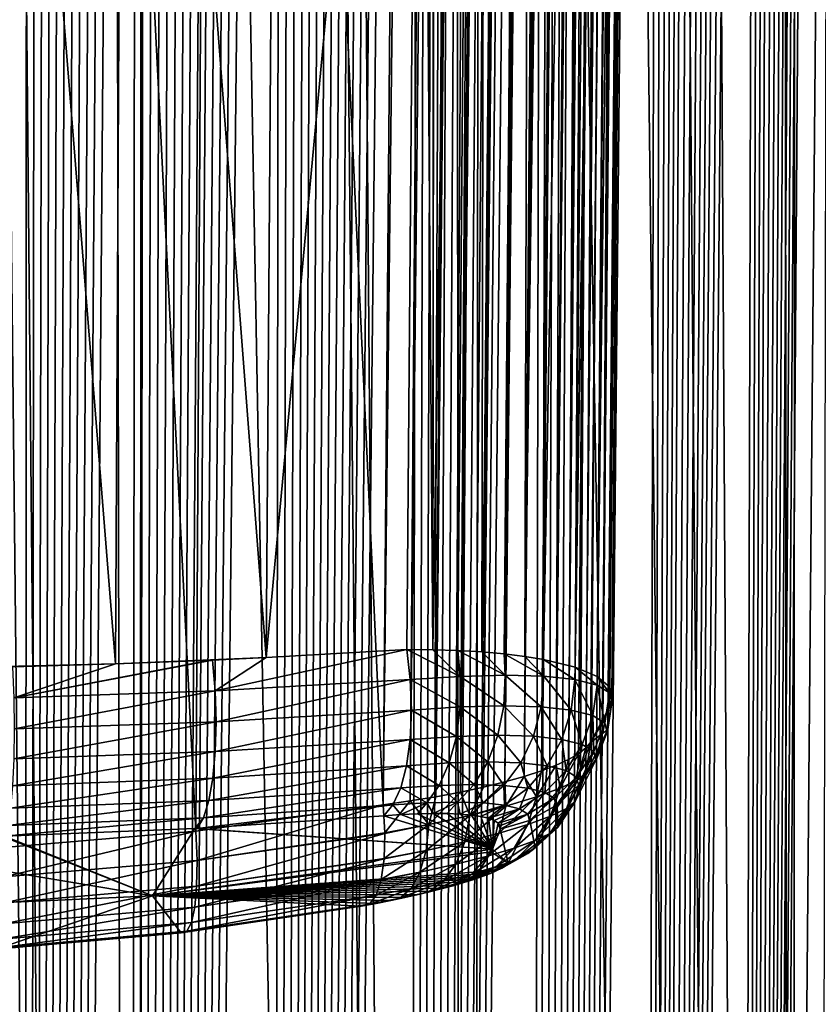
# Model space of a CAD drawing. Header units: metres. Extents: x -24 to 24, y -238 to 25.
# Tile 34 of 256: x 2 to 11, y -111 to -100. Entities that reach past the tile are written whole.
import ezdxf

# ---------------------------------------------------------------- set-up
doc = ezdxf.new("R2010")
doc.units = ezdxf.units.M
doc.layers.add('solid_10441023_001', color=7, linetype='CONTINUOUS')

msp = doc.modelspace()

# ---------------------------------------------------------------- linework, layer by layer
at = {"layer": 'solid_10441023_001'}
for points in [[(9.013594, -27.201778, 74.926888), (8.367905, -107.818726, 96.756317), (8.260261, -107.881592, 96.466965)], [(8.910594, -27.267616, 74.714012), (9.013594, -27.201778, 74.926888), (8.260261, -107.881592, 96.466965)], [(9.097126, -27.169893, 75.148895), (9.163992, -27.172026, 75.385353), (8.367905, -107.818726, 96.756317)], [(9.013594, -27.201778, 74.926888), (9.097126, -27.169893, 75.148895), (8.367905, -107.818726, 96.756317)], [(9.163992, -27.172026, 75.385353), (8.446805, -107.756439, 97.054848), (8.367905, -107.818726, 96.756317)], [(9.163992, -27.172026, 75.385353), (9.214281, -27.210194, 75.637863), (8.446805, -107.756439, 97.054848)], [(9.214281, -27.210194, 75.637863), (8.496257, -107.69529, 97.359406), (8.446805, -107.756439, 97.054848)], [(8.86623, -68.114952, 86.80014), (8.496257, -107.69529, 97.359406), (9.214281, -27.210194, 75.637863)], [(8.910594, -27.267616, 74.714012), (8.260261, -107.881592, 96.466965), (8.124914, -107.944366, 96.189636)], [(8.781662, -27.372143, 74.504166), (8.910594, -27.267616, 74.714012), (8.124914, -107.944366, 96.189636)], [(9.371082, -27.252939, 77.31472), (8.729917, -107.221786, 100.188004), (8.633376, -107.47422, 98.776077)], [(9.247271, -27.287048, 75.905823), (9.371082, -27.252939, 77.31472), (8.633376, -107.47422, 98.776077)], [(8.86623, -68.114952, 86.80014), (9.247271, -27.287048, 75.905823), (8.633376, -107.47422, 98.776077)], [(9.078349, -68.903969, 89.904976), (8.729917, -107.221786, 100.188004), (9.371082, -27.252939, 77.31472)], [(8.781662, -27.372143, 74.504166), (8.124914, -107.944366, 96.189636), (7.963133, -108.006462, 95.926903)], [(8.61764, -27.523636, 74.294594), (8.781662, -27.372143, 74.504166), (7.963133, -108.006462, 95.926903)], [(8.61764, -27.523636, 74.294594), (7.963133, -108.006462, 95.926903), (7.776366, -108.067284, 95.681068)], [(8.519075, -27.620014, 74.190338), (8.61764, -27.523636, 74.294594), (7.776366, -108.067284, 95.681068)], [(8.407121, -27.732431, 74.087074), (8.519075, -27.620014, 74.190338), (7.776366, -108.067284, 95.681068)], [(8.407121, -27.732431, 74.087074), (7.776366, -108.067284, 95.681068), (7.566303, -108.126259, 95.454346)], [(8.279483, -27.862223, 73.985329), (8.407121, -27.732431, 74.087074), (7.566303, -108.126259, 95.454346)], [(8.134251, -28.010302, 73.886566), (8.279483, -27.862223, 73.985329), (7.566303, -108.126259, 95.454346)], [(8.134251, -28.010302, 73.886566), (7.566303, -108.126259, 95.454346), (7.334824, -108.182854, 95.248772)], [(7.970631, -28.176516, 73.793404), (8.134251, -28.010302, 73.886566), (7.334824, -108.182854, 95.248772)], [(7.970631, -28.176516, 73.793404), (7.334824, -108.182854, 95.248772), (7.084023, -108.236504, 95.066208)], [(7.787934, -28.359316, 73.708176), (7.970631, -28.176516, 73.793404), (7.084023, -108.236504, 95.066208)], [(7.587137, -28.555248, 73.633743), (7.787934, -28.359316, 73.708176), (7.084023, -108.236504, 95.066208)], [(7.587137, -28.555248, 73.633743), (7.084023, -108.236504, 95.066208), (6.816273, -108.286697, 94.908371)], [(7.371425, -28.758953, 73.573051), (7.587137, -28.555248, 73.633743), (6.816273, -108.286697, 94.908371)], [(7.371425, -28.758953, 73.573051), (6.816273, -108.286697, 94.908371), (6.534257, -108.332924, 94.776787)], [(7.144377, -28.964403, 73.527824), (7.371425, -28.758953, 73.573051), (6.534257, -108.332924, 94.776787)], [(7.144377, -28.964403, 73.527824), (6.240922, -108.374619, 94.672623), (6.570862, -69.306107, 84.229614)], [(7.144377, -28.964403, 73.527824), (6.534257, -108.332924, 94.776787), (6.240922, -108.374619, 94.672623)], [(11.324952, -129.63208, 45.73917), (11.947172, -31.458477, 19.306288), (10.733887, -31.844719, 19.651564)], [(10.686477, -230.313721, 72.84008), (10.584356, -31.894529, 19.692856), (9.52827, -32.25478, 19.975271)], [(10.686477, -230.313721, 72.84008), (10.733887, -31.844719, 19.651564), (10.584356, -31.894529, 19.692856)], [(10.686477, -230.313721, 72.84008), (11.317521, -130.804245, 46.054729), (10.733887, -31.844719, 19.651564)], [(11.317521, -130.804245, 46.054729), (11.324952, -129.63208, 45.73917), (10.733887, -31.844719, 19.651564)], [(10.686477, -230.313721, 72.84008), (9.52827, -32.25478, 19.975271), (9.011374, -32.435009, 20.107246)], [(10.686477, -230.313721, 72.84008), (9.011374, -32.435009, 20.107246), (8.321003, -32.677338, 20.276505)], [(10.686477, -230.313721, 72.84008), (8.321003, -32.677338, 20.276505), (7.337283, -33.018314, 20.501909)], [(7.146491, -230.173935, 73.353615), (7.337283, -33.018314, 20.501909), (7.003078, -33.131355, 20.573845)], [(7.146491, -230.173935, 73.353615), (10.686477, -230.313721, 72.84008), (7.337283, -33.018314, 20.501909)], [(7.146491, -230.173935, 73.353615), (7.003078, -33.131355, 20.573845), (5.504597, -33.61039, 20.864798)], [(7.146491, -230.173935, 73.353615), (5.504597, -33.61039, 20.864798), (5.205241, -33.699604, 20.916473)], [(7.146491, -230.173935, 73.353615), (5.205241, -33.699604, 20.916473), (3.617766, -34.117691, 21.149675)], [(3.576013, -230.089767, 73.662834), (3.617766, -34.117691, 21.149675), (3.241028, -34.200409, 21.194168)], [(3.576013, -230.089767, 73.662834), (7.146491, -230.173935, 73.353615), (3.617766, -34.117691, 21.149675)], [(3.576013, -230.089767, 73.662834), (3.241028, -34.200409, 21.194168), (1.754578, -34.453342, 21.326065)], [(3.576013, -230.089767, 73.662834), (1.467946, -34.487286, 21.343132), (0, -34.570553, 21.384037)], [(3.576013, -230.089767, 73.662834), (1.754578, -34.453342, 21.326065), (1.467946, -34.487286, 21.343132)], [(-0.000026, -230.061752, 73.765747), (3.576013, -230.089767, 73.662834), (0, -34.570553, 21.384037)], [(9.926846, -215.934723, 46.893734), (11.126956, -47.156811, -1.333789), (11.083671, -84.151443, 9.277337)], [(9.926846, -215.934723, 46.893734), (11.073067, -47.230148, -1.32274), (11.126956, -47.156811, -1.333789)], [(9.926846, -215.934723, 46.893734), (11.016035, -47.306808, -1.311267), (11.073067, -47.230148, -1.32274)], [(9.926846, -215.934723, 46.893734), (10.95597, -47.386826, -1.29933), (11.016035, -47.306808, -1.311267)], [(9.926846, -215.934723, 46.893734), (10.89238, -47.469997, -1.287069), (10.95597, -47.386826, -1.29933)], [(9.926846, -215.934723, 46.893734), (10.825187, -47.556168, -1.27453), (10.89238, -47.469997, -1.287069)], [(9.926846, -215.934723, 46.893734), (10.753739, -47.645943, -1.261643), (10.825187, -47.556168, -1.27453)], [(9.926846, -215.934723, 46.893734), (10.677952, -47.739384, -1.248391), (10.753739, -47.645943, -1.261643)], [(9.926846, -215.934723, 46.893734), (10.597046, -47.837379, -1.234639), (10.677952, -47.739384, -1.248391)], [(9.926846, -215.934723, 46.893734), (10.528605, -47.919067, -1.223267), (10.597046, -47.837379, -1.234639)], [(9.926846, -215.934723, 46.893734), (10.456212, -48.004036, -1.211563), (10.528605, -47.919067, -1.223267)], [(9.926846, -215.934723, 46.893734), (10.379983, -48.092232, -1.199508), (10.456212, -48.004036, -1.211563)], [(8.891343, -214.776672, 46.390751), (10.299335, -48.183903, -1.187117), (10.379983, -48.092232, -1.199508)], [(8.891343, -214.776672, 46.390751), (10.379983, -48.092232, -1.199508), (9.926846, -215.934723, 46.893734)], [(8.891343, -214.776672, 46.390751), (10.214179, -48.27911, -1.174369), (10.299335, -48.183903, -1.187117)], [(8.891343, -214.776672, 46.390751), (10.139577, -48.361195, -1.163478), (10.214179, -48.27911, -1.174369)], [(8.891343, -214.776672, 46.390751), (10.061251, -48.445927, -1.152359), (10.139577, -48.361195, -1.163478)], [(8.891343, -214.776672, 46.390751), (9.979404, -48.533234, -1.140982), (10.061251, -48.445927, -1.152359)], [(8.891343, -214.776672, 46.390751), (9.89361, -48.623238, -1.129368), (9.979404, -48.533234, -1.140982)], [(8.891343, -214.776672, 46.390751), (9.803617, -48.716007, -1.117523), (9.89361, -48.623238, -1.129368)], [(8.891343, -214.776672, 46.390751), (9.709588, -48.811481, -1.105416), (9.803617, -48.716007, -1.117523)], [(8.891343, -214.776672, 46.390751), (9.635992, -48.88501, -1.096179), (9.709588, -48.811481, -1.105416)], [(8.891343, -214.776672, 46.390751), (9.559548, -48.960262, -1.08681), (9.635992, -48.88501, -1.096179)], [(8.891343, -214.776672, 46.390751), (9.480562, -49.037128, -1.077281), (9.559548, -48.960262, -1.08681)], [(8.891343, -214.776672, 46.390751), (9.3987, -49.115715, -1.067602), (9.480562, -49.037128, -1.077281)], [(8.891343, -214.776672, 46.390751), (9.313542, -49.196159, -1.057787), (9.3987, -49.115715, -1.067602)], [(7.700244, -213.761398, 45.926926), (9.225049, -49.278473, -1.047826), (9.313542, -49.196159, -1.057787)], [(7.700244, -213.761398, 45.926926), (9.313542, -49.196159, -1.057787), (8.891343, -214.776672, 46.390751)], [(7.700244, -213.761398, 45.926926), (9.133447, -49.362576, -1.037691), (9.225049, -49.278473, -1.047826)], [(7.700244, -213.761398, 45.926926), (9.038323, -49.448589, -1.027396), (9.133447, -49.362576, -1.037691)], [(7.700244, -213.761398, 45.926926), (8.950472, -49.526749, -1.018119), (9.038323, -49.448589, -1.027396)], [(7.700244, -213.761398, 45.926926), (8.859668, -49.606491, -1.008693), (8.950472, -49.526749, -1.018119)], [(7.700244, -213.761398, 45.926926), (8.76599, -49.687778, -0.999103), (8.859668, -49.606491, -1.008693)], [(7.700244, -213.761398, 45.926926), (8.669106, -49.770649, -0.989372), (8.76599, -49.687778, -0.999103)], [(7.700244, -213.761398, 45.926926), (8.568683, -49.855152, -0.97952), (8.669106, -49.770649, -0.989372)], [(7.700244, -213.761398, 45.926926), (8.464759, -49.941315, -0.969513), (8.568683, -49.855152, -0.97952)], [(7.700244, -213.761398, 45.926926), (8.357586, -50.029114, -0.959307), (8.464759, -49.941315, -0.969513)], [(7.700244, -213.761398, 45.926926), (8.246761, -50.118496, -0.948954), (8.357586, -50.029114, -0.959307)], [(7.700244, -213.761398, 45.926926), (8.131874, -50.2094, -0.938505), (8.246761, -50.118496, -0.948954)], [(7.700244, -213.761398, 45.926926), (8.034645, -50.284943, -0.929888), (8.131874, -50.2094, -0.938505)], [(6.37775, -212.906143, 45.519535), (7.934689, -50.361691, -0.921125), (8.034645, -50.284943, -0.929888)], [(6.37775, -212.906143, 45.519535), (8.034645, -50.284943, -0.929888), (7.700244, -213.761398, 45.926926)], [(6.37775, -212.906143, 45.519535), (7.83203, -50.439472, -0.91225), (7.934689, -50.361691, -0.921125)], [(6.37775, -212.906143, 45.519535), (7.726663, -50.518078, -0.903307), (7.83203, -50.439472, -0.91225)], [(6.37775, -212.906143, 45.519535), (7.618584, -50.597305, -0.894344), (7.726663, -50.518078, -0.903307)], [(6.37775, -212.906143, 45.519535), (7.507658, -50.677116, -0.885371), (7.618584, -50.597305, -0.894344)], [(6.37775, -212.906143, 45.519535), (7.39335, -50.758179, -0.876248), (7.507658, -50.677116, -0.885371)], [(6.37775, -212.906143, 45.519535), (7.276188, -50.840023, -0.867026), (7.39335, -50.758179, -0.876248)], [(6.37775, -212.906143, 45.519535), (7.15686, -50.921989, -0.857797), (7.276188, -50.840023, -0.867026)], [(6.37775, -212.906143, 45.519535), (7.036052, -51.00341, -0.848657), (7.15686, -50.921989, -0.857797)], [(6.37775, -212.906143, 45.519535), (6.914252, -51.083794, -0.839684), (7.036052, -51.00341, -0.848657)], [(6.37775, -212.906143, 45.519535), (6.800693, -51.157352, -0.831492), (6.914252, -51.083794, -0.839684)], [(6.37775, -212.906143, 45.519535), (6.685554, -51.230686, -0.823325), (6.800693, -51.157352, -0.831492)], [(4.950634, -212.223618, 45.183437), (6.569489, -51.303371, -0.815223), (6.685554, -51.230686, -0.823325)], [(4.950634, -212.223618, 45.183437), (6.685554, -51.230686, -0.823325), (6.37775, -212.906143, 45.519535)], [(4.950634, -212.223618, 45.183437), (6.453156, -51.374985, -0.807231), (6.569489, -51.303371, -0.815223)], [(4.950634, -212.223618, 45.183437), (6.337209, -51.445107, -0.7994), (6.453156, -51.374985, -0.807231)], [(4.950634, -212.223618, 45.183437), (6.221611, -51.513657, -0.791761), (6.337209, -51.445107, -0.7994)], [(4.950634, -212.223618, 45.183437), (6.105644, -51.581017, -0.784277), (6.221611, -51.513657, -0.791761)], [(4.950634, -212.223618, 45.183437), (5.989595, -51.647186, -0.776918), (6.105644, -51.581017, -0.784277)], [(4.950634, -212.223618, 45.183437), (5.873774, -51.712158, -0.769655), (5.989595, -51.647186, -0.776918)], [(4.950634, -212.223618, 45.183437), (5.758486, -51.775925, -0.762464), (5.873774, -51.712158, -0.769655)], [(4.950634, -212.223618, 45.183437), (5.644015, -51.83849, -0.75532), (5.758486, -51.775925, -0.762464)], [(4.950634, -212.223618, 45.183437), (5.530137, -51.899876, -0.748241), (5.644015, -51.83849, -0.75532)], [(4.950634, -212.223618, 45.183437), (5.406451, -51.965496, -0.740611), (5.530137, -51.899876, -0.748241)], [(4.950634, -212.223618, 45.183437), (5.283368, -52.029671, -0.733088), (5.406451, -51.965496, -0.740611)], [(4.950634, -212.223618, 45.183437), (5.16092, -52.092365, -0.725683), (5.283368, -52.029671, -0.733088)], [(3.445711, -211.721756, 44.930069), (5.039142, -52.153542, -0.718408), (5.16092, -52.092365, -0.725683)], [(4.950634, -212.223618, 45.183437), (3.445711, -211.721756, 44.930069), (5.16092, -52.092365, -0.725683)], [(3.445711, -211.721756, 44.930069), (4.918003, -52.213234, -0.71126), (5.039142, -52.153542, -0.718408)], [(3.445711, -211.721756, 44.930069), (4.797489, -52.271461, -0.70424), (4.918003, -52.213234, -0.71126)], [(3.445711, -211.721756, 44.930069), (4.677632, -52.32819, -0.697357), (4.797489, -52.271461, -0.70424)], [(3.445711, -211.721756, 44.930069), (4.558467, -52.383396, -0.69062), (4.677632, -52.32819, -0.697357)], [(3.445711, -211.721756, 44.930069), (4.440025, -52.43705, -0.68404), (4.558467, -52.383396, -0.69062)], [(3.445711, -211.721756, 44.930069), (4.322296, -52.489151, -0.677621), (4.440025, -52.43705, -0.68404)], [(3.445711, -211.721756, 44.930069), (4.205256, -52.539719, -0.671364), (4.322296, -52.489151, -0.677621)], [(3.445711, -211.721756, 44.930069), (4.07733, -52.593578, -0.664671), (4.205256, -52.539719, -0.671364)], [(3.445711, -211.721756, 44.930069), (3.950291, -52.645584, -0.65818), (4.07733, -52.593578, -0.664671)], [(3.445711, -211.721756, 44.930069), (3.824166, -52.695736, -0.651896), (3.950291, -52.645584, -0.65818)], [(3.445711, -211.721756, 44.930069), (3.698916, -52.743996, -0.645837), (3.824166, -52.695736, -0.651896)], [(2.303156, -211.340729, 44.763996), (3.451097, -52.834957, -0.634381), (3.574544, -52.790382, -0.640003)], [(2.303156, -211.340729, 44.763996), (3.574544, -52.790382, -0.640003), (3.445711, -211.721756, 44.930069)], [(3.445711, -211.721756, 44.930069), (3.574544, -52.790382, -0.640003), (3.698916, -52.743996, -0.645837)], [(2.303156, -211.340729, 44.763996), (3.328618, -52.877777, -0.628957), (3.451097, -52.834957, -0.634381)], [(2.303156, -211.340729, 44.763996), (3.20713, -52.91885, -0.623732), (3.328618, -52.877777, -0.628957)], [(2.303156, -211.340729, 44.763996), (3.086552, -52.958004, -0.618767), (3.20713, -52.91885, -0.623732)], [(2.303156, -211.340729, 44.763996), (2.966939, -52.995396, -0.614021), (3.086552, -52.958004, -0.618767)], [(2.303156, -211.340729, 44.763996), (2.848371, -53.031239, -0.609433), (2.966939, -52.995396, -0.614021)], [(2.303156, -211.340729, 44.763996), (2.730927, -53.065739, -0.604946), (2.848371, -53.031239, -0.609433)], [(2.303156, -211.340729, 44.763996), (2.614614, -53.098965, -0.600549), (2.730927, -53.065739, -0.604946)], [(2.303156, -211.340729, 44.763996), (2.499367, -53.130756, -0.596295), (2.614614, -53.098965, -0.600549)], [(2.303156, -211.340729, 44.763996), (2.385226, -53.161137, -0.592184), (2.499367, -53.130756, -0.596295)], [(1.152915, -211.116089, 44.665234), (2.272234, -53.190125, -0.588212), (2.385226, -53.161137, -0.592184)], [(1.152915, -211.116089, 44.665234), (2.385226, -53.161137, -0.592184), (2.303156, -211.340729, 44.763996)], [(6.782208, -106.686432, 103.345963), (6.824589, -67.089272, 92.843338), (6.804699, -69.519958, 93.495544)], [(7.387802, -67.116035, 92.596123), (6.824589, -67.089272, 92.843338), (6.782208, -106.686432, 103.345963)], [(7.387802, -67.116035, 92.596123), (6.782208, -106.686432, 103.345963), (7.055316, -106.695679, 103.205696)], [(7.387802, -67.116035, 92.596123), (7.055316, -106.695679, 103.205696), (7.314698, -106.711159, 103.041428)], [(7.895637, -67.210091, 92.263168), (7.387802, -67.116035, 92.596123), (7.314698, -106.711159, 103.041428)], [(7.895637, -67.210091, 92.263168), (7.314698, -106.711159, 103.041428), (7.557931, -106.732712, 102.854637)], [(7.895637, -67.210091, 92.263168), (7.557931, -106.732712, 102.854637), (7.782871, -106.760178, 102.64698)], [(8.330529, -67.326401, 91.844902), (7.895637, -67.210091, 92.263168), (7.782871, -106.760178, 102.64698)], [(8.330529, -67.326401, 91.844902), (7.782871, -106.760178, 102.64698), (7.987552, -106.793327, 102.420288)], [(8.677399, -67.46093, 91.355843), (8.330529, -67.326401, 91.844902), (7.987552, -106.793327, 102.420288)], [(8.677399, -67.46093, 91.355843), (7.987552, -106.793327, 102.420288), (8.329294, -106.875618, 101.917961)], [(8.924218, -67.609016, 90.812927), (8.677399, -67.46093, 91.355843), (8.329294, -106.875618, 101.917961)], [(8.924218, -67.609016, 90.812927), (8.329294, -106.875618, 101.917961), (8.571593, -106.976868, 101.365257)], [(9.06243, -67.765526, 90.234993), (8.924218, -67.609016, 90.812927), (8.571593, -106.976868, 101.365257)], [(9.06243, -67.765526, 90.234993), (8.571593, -106.976868, 101.365257), (8.706465, -107.093674, 100.78157)], [(9.06243, -67.765526, 90.234993), (8.706465, -107.093674, 100.78157), (8.729917, -107.221786, 100.188004)], [(9.06243, -67.765526, 90.234993), (8.729917, -107.221786, 100.188004), (9.078349, -68.903969, 89.904976)], [(8.86623, -68.114952, 86.80014), (8.633376, -107.47422, 98.776077), (8.496257, -107.69529, 97.359406)], [(2.230711, -69.448067, 83.334251), (4.432341, -69.19239, 83.620834), (4.204248, -108.662804, 94.18187)], [(4.432341, -69.19239, 83.620834), (6.240922, -108.374619, 94.672623), (4.204248, -108.662804, 94.18187)], [(6.570862, -69.306107, 84.229614), (6.240922, -108.374619, 94.672623), (4.432341, -69.19239, 83.620834)], [(2.230711, -69.448067, 83.334251), (4.204248, -108.662804, 94.18187), (2.113772, -108.838341, 93.884132)], [(6.782208, -106.686432, 103.345963), (6.804699, -69.519958, 93.495544), (6.647689, -88.70105, 98.640541)], [(9.926846, -215.934723, 46.893734), (11.083671, -84.151443, 9.277337), (11.001725, -132.205551, 23.055929)], [(1.72236, -86.819519, 99.183098), (1.666148, -106.881943, 104.559952), (3.329586, -106.841339, 104.332283)], [(1.72236, -86.819519, 99.183098), (3.329586, -106.841339, 104.332283), (3.433874, -86.824043, 98.96566)], [(3.433874, -86.824043, 98.96566), (3.329586, -106.841339, 104.332283), (4.970852, -106.773224, 103.95517)], [(3.433874, -86.824043, 98.96566), (4.970852, -106.773224, 103.95517), (5.113177, -86.83831, 98.60965)], [(6.647689, -88.70105, 98.640541), (5.113177, -86.83831, 98.60965), (4.970852, -106.773224, 103.95517)], [(6.647689, -88.70105, 98.640541), (4.970852, -106.773224, 103.95517), (6.498096, -106.683395, 103.46093)], [(6.782208, -106.686432, 103.345963), (6.647689, -88.70105, 98.640541), (6.498096, -106.683395, 103.46093)], [(4.414202, -107.135727, 104.149513), (6.498096, -106.683395, 103.46093), (4.970852, -106.773224, 103.95517)], [(6.537162, -107.012299, 103.493919), (6.498096, -106.683395, 103.46093), (4.414202, -107.135727, 104.149513)], [(7.081127, -106.976669, 103.232666), (6.782208, -106.686432, 103.345963), (6.498096, -106.683395, 103.46093)], [(7.081127, -106.976669, 103.232666), (6.498096, -106.683395, 103.46093), (6.537162, -107.012299, 103.493919)], [(7.081127, -106.976669, 103.232666), (7.055316, -106.695679, 103.205696), (6.782208, -106.686432, 103.345963)], [(7.571074, -106.964378, 102.879013), (7.314698, -106.711159, 103.041428), (7.055316, -106.695679, 103.205696)], [(7.571074, -106.964378, 102.879013), (7.055316, -106.695679, 103.205696), (7.081127, -106.976669, 103.232666)], [(7.571074, -106.964378, 102.879013), (7.557931, -106.732712, 102.854637), (7.314698, -106.711159, 103.041428)], [(2.22281, -107.209404, 104.550728), (4.385995, -106.800789, 104.107338), (4.362121, -106.801834, 104.113129)], [(2.22281, -107.209404, 104.550728), (4.414202, -107.135727, 104.149513), (4.385995, -106.800789, 104.107338)], [(2.22281, -107.209404, 104.550728), (4.362121, -106.801834, 104.113129), (3.329586, -106.841339, 104.332283)], [(3.329586, -106.841339, 104.332283), (4.385995, -106.800789, 104.107338), (4.970852, -106.773224, 103.95517)], [(3.329586, -106.841339, 104.332283), (4.362121, -106.801834, 104.113129), (4.385995, -106.800789, 104.107338)], [(4.414202, -107.135727, 104.149513), (4.970852, -106.773224, 103.95517), (4.385995, -106.800789, 104.107338)], [(7.991246, -106.976326, 102.444099), (7.782871, -106.760178, 102.64698), (7.557931, -106.732712, 102.854637)], [(7.991246, -106.976326, 102.444099), (7.557931, -106.732712, 102.854637), (7.571074, -106.964378, 102.879013)], [(7.991246, -106.976326, 102.444099), (7.987552, -106.793327, 102.420288), (7.782871, -106.760178, 102.64698)], [(8.327875, -107.012825, 101.941193), (8.329294, -106.875618, 101.917961), (7.987552, -106.793327, 102.420288)], [(8.327875, -107.012825, 101.941193), (7.987552, -106.793327, 102.420288), (7.991246, -106.976326, 102.444099)], [(1.666148, -106.881943, 104.559952), (2.207974, -106.87178, 104.502556), (3.329586, -106.841339, 104.332283)], [(2.22281, -107.209404, 104.550728), (3.329586, -106.841339, 104.332283), (2.207974, -106.87178, 104.502556)], [(8.568826, -107.073433, 101.386337), (8.329294, -106.875618, 101.917961), (8.327875, -107.012825, 101.941193)], [(8.568826, -107.073433, 101.386337), (8.571593, -106.976868, 101.365257), (8.329294, -106.875618, 101.917961)], [(6.537162, -107.012299, 103.493919), (4.414202, -107.135727, 104.149513), (4.424189, -107.472748, 104.117432)], [(6.550437, -107.344872, 103.457283), (6.537162, -107.012299, 103.493919), (4.424189, -107.472748, 104.117432)], [(7.081127, -106.976669, 103.232666), (6.537162, -107.012299, 103.493919), (7.078652, -107.310272, 103.203888)], [(7.078652, -107.310272, 103.203888), (6.537162, -107.012299, 103.493919), (6.550437, -107.344872, 103.457283)], [(7.081127, -106.976669, 103.232666), (7.078652, -107.310272, 103.203888), (7.554423, -107.298325, 102.86087)], [(7.571074, -106.964378, 102.879013), (7.081127, -106.976669, 103.232666), (7.554423, -107.298325, 102.86087)], [(7.571074, -106.964378, 102.879013), (7.554423, -107.298325, 102.86087), (7.962418, -107.309891, 102.439072)], [(7.991246, -106.976326, 102.444099), (7.571074, -106.964378, 102.879013), (7.962418, -107.309891, 102.439072)], [(7.991246, -106.976326, 102.444099), (7.962418, -107.309891, 102.439072), (8.289253, -107.345284, 101.951393)], [(8.327875, -107.012825, 101.941193), (7.991246, -106.976326, 102.444099), (8.289253, -107.345284, 101.951393)], [(8.327875, -107.012825, 101.941193), (8.289253, -107.345284, 101.951393), (8.523157, -107.404053, 101.413437)], [(8.568826, -107.073433, 101.386337), (8.327875, -107.012825, 101.941193), (8.523157, -107.404053, 101.413437)], [(8.704558, -107.156906, 100.797523), (8.571593, -106.976868, 101.365257), (8.568826, -107.073433, 101.386337)], [(8.704558, -107.156906, 100.797523), (8.706465, -107.093674, 100.78157), (8.571593, -106.976868, 101.365257)], [(2.22281, -107.209404, 104.550728), (2.22813, -107.549431, 104.521866), (4.414202, -107.135727, 104.149513)], [(2.22813, -107.549431, 104.521866), (4.424189, -107.472748, 104.117432), (4.414202, -107.135727, 104.149513)], [(8.568826, -107.073433, 101.386337), (8.523157, -107.404053, 101.413437), (8.6549, -107.484962, 100.842667)], [(8.704558, -107.156906, 100.797523), (8.568826, -107.073433, 101.386337), (8.6549, -107.484962, 100.842667)], [(8.728881, -107.260818, 100.195389), (8.706465, -107.093674, 100.78157), (8.704558, -107.156906, 100.797523)], [(8.728881, -107.260818, 100.195389), (8.729917, -107.221786, 100.188004), (8.706465, -107.093674, 100.78157)], [(8.728881, -107.260818, 100.195389), (8.496257, -107.69529, 97.359406), (8.633376, -107.47422, 98.776077)], [(8.686771, -107.554176, 100.252739), (8.496257, -107.69529, 97.359406), (8.728881, -107.260818, 100.195389)], [(8.728881, -107.260818, 100.195389), (8.633376, -107.47422, 98.776077), (8.729917, -107.221786, 100.188004)], [(8.704558, -107.156906, 100.797523), (8.6549, -107.484962, 100.842667), (8.678513, -107.58567, 100.259102)], [(8.686771, -107.554176, 100.252739), (8.704558, -107.156906, 100.797523), (8.678513, -107.58567, 100.259102)], [(8.686771, -107.554176, 100.252739), (8.728881, -107.260818, 100.195389), (8.704558, -107.156906, 100.797523)], [(6.550437, -107.344872, 103.457283), (4.424189, -107.472748, 104.117432), (4.415544, -107.794731, 104.012718)], [(6.536951, -107.662605, 103.352455), (6.550437, -107.344872, 103.457283), (4.415544, -107.794731, 104.012718)], [(7.038198, -107.629799, 103.112289), (6.550437, -107.344872, 103.457283), (6.536951, -107.662605, 103.352455)], [(7.078652, -107.310272, 103.203888), (6.550437, -107.344872, 103.457283), (7.038198, -107.629799, 103.112289)], [(7.078652, -107.310272, 103.203888), (7.038198, -107.629799, 103.112289), (7.489696, -107.618484, 102.78717)], [(7.554423, -107.298325, 102.86087), (7.078652, -107.310272, 103.203888), (7.489696, -107.618484, 102.78717)], [(7.554423, -107.298325, 102.86087), (7.489696, -107.618484, 102.78717), (7.87684, -107.629478, 102.387436)], [(7.962418, -107.309891, 102.439072), (7.554423, -107.298325, 102.86087), (7.87684, -107.629478, 102.387436)], [(7.962418, -107.309891, 102.439072), (7.87684, -107.629478, 102.387436), (8.186911, -107.663048, 101.925377)], [(8.289253, -107.345284, 101.951393), (7.962418, -107.309891, 102.439072), (8.186911, -107.663048, 101.925377)], [(8.289253, -107.345284, 101.951393), (8.186911, -107.663048, 101.925377), (8.408757, -107.718742, 101.415825)], [(8.523157, -107.404053, 101.413437), (8.289253, -107.345284, 101.951393), (8.408757, -107.718742, 101.415825)], [(2.223838, -107.874329, 104.417442), (4.415544, -107.794731, 104.012718), (4.424189, -107.472748, 104.117432)], [(2.22813, -107.549431, 104.521866), (2.223838, -107.874329, 104.417442), (4.424189, -107.472748, 104.117432)], [(8.523157, -107.404053, 101.413437), (8.408757, -107.718742, 101.415825), (8.533673, -107.79538, 100.875381)], [(8.6549, -107.484962, 100.842667), (8.523157, -107.404053, 101.413437), (8.533673, -107.79538, 100.875381)], [(8.450763, -108.027077, 97.411201), (8.496257, -107.69529, 97.359406), (8.686771, -107.554176, 100.252739)], [(8.450763, -108.027077, 97.411201), (8.686771, -107.554176, 100.252739), (8.678513, -107.58567, 100.259102)], [(8.6549, -107.484962, 100.842667), (8.533673, -107.79538, 100.875381), (8.556067, -107.890709, 100.32299)], [(8.568285, -107.867615, 100.317993), (8.6549, -107.484962, 100.842667), (8.556067, -107.890709, 100.32299)], [(8.568285, -107.867615, 100.317993), (8.678513, -107.58567, 100.259102), (8.6549, -107.484962, 100.842667)], [(6.536951, -107.662605, 103.352455), (4.415544, -107.794731, 104.012718), (4.388707, -108.085258, 103.840714)], [(6.497374, -107.949661, 103.184654), (6.536951, -107.662605, 103.352455), (4.388707, -108.085258, 103.840714)], [(6.961781, -107.919327, 102.962418), (6.536951, -107.662605, 103.352455), (6.497374, -107.949661, 103.184654)], [(7.038198, -107.629799, 103.112289), (6.536951, -107.662605, 103.352455), (6.961781, -107.919327, 102.962418)], [(7.038198, -107.629799, 103.112289), (6.961781, -107.919327, 102.962418), (7.380116, -107.908913, 102.661591)], [(7.489696, -107.618484, 102.78717), (7.038198, -107.629799, 103.112289), (7.380116, -107.908913, 102.661591)], [(7.489696, -107.618484, 102.78717), (7.380116, -107.908913, 102.661591), (7.738777, -107.919159, 102.291779)], [(7.87684, -107.629478, 102.387436), (7.489696, -107.618484, 102.78717), (7.738777, -107.919159, 102.291779)], [(7.87684, -107.629478, 102.387436), (7.738777, -107.919159, 102.291779), (8.025949, -107.950279, 101.864441)], [(8.186911, -107.663048, 101.925377), (7.87684, -107.629478, 102.387436), (8.025949, -107.950279, 101.864441)], [(8.186911, -107.663048, 101.925377), (8.025949, -107.950279, 101.864441), (8.231328, -108.001839, 101.393394)], [(8.408757, -107.718742, 101.415825), (8.186911, -107.663048, 101.925377), (8.231328, -108.001839, 101.393394)], [(8.450763, -108.027077, 97.411201), (8.678513, -107.58567, 100.259102), (8.568285, -107.867615, 100.317993)], [(2.210154, -108.167274, 104.242867), (4.388707, -108.085258, 103.840714), (4.415544, -107.794731, 104.012718)], [(2.223838, -107.874329, 104.417442), (2.210154, -108.167274, 104.242867), (4.415544, -107.794731, 104.012718)], [(8.408757, -107.718742, 101.415825), (8.231328, -108.001839, 101.393394), (8.346921, -108.072693, 100.894035)], [(8.533673, -107.79538, 100.875381), (8.408757, -107.718742, 101.415825), (8.346921, -108.072693, 100.894035)], [(8.533673, -107.79538, 100.875381), (8.346921, -108.072693, 100.894035), (8.367646, -108.160744, 100.383865)], [(8.351446, -108.105515, 96.903763), (8.446805, -107.756439, 97.054848), (8.496257, -107.69529, 97.359406)], [(8.351446, -108.105515, 96.903763), (8.496257, -107.69529, 97.359406), (8.450763, -108.027077, 97.411201)], [(8.351446, -108.105515, 96.903763), (8.367905, -107.818726, 96.756317), (8.446805, -107.756439, 97.054848)], [(8.380593, -108.145851, 100.380371), (8.533673, -107.79538, 100.875381), (8.367646, -108.160744, 100.383865)], [(8.380593, -108.145851, 100.380371), (8.556067, -107.890709, 100.32299), (8.533673, -107.79538, 100.875381)], [(8.169362, -108.193764, 96.420097), (8.124914, -107.944366, 96.189636), (8.260261, -107.881592, 96.466965)], [(8.169362, -108.193764, 96.420097), (8.260261, -107.881592, 96.466965), (8.367905, -107.818726, 96.756317)], [(8.169362, -108.193764, 96.420097), (8.367905, -107.818726, 96.756317), (8.351446, -108.105515, 96.903763)], [(8.330733, -108.340569, 97.468681), (8.568285, -107.867615, 100.317993), (8.556067, -107.890709, 100.32299)], [(8.330733, -108.340569, 97.468681), (8.450763, -108.027077, 97.411201), (8.568285, -107.867615, 100.317993)], [(8.330733, -108.340569, 97.468681), (8.556067, -107.890709, 100.32299), (8.380593, -108.145851, 100.380371)], [(6.497374, -107.949661, 103.184654), (4.388707, -108.085258, 103.840714), (4.345046, -108.329521, 103.610184)], [(6.43368, -108.191734, 102.962234), (6.497374, -107.949661, 103.184654), (4.345046, -108.329521, 103.610184)], [(6.853209, -108.164429, 102.761765), (6.497374, -107.949661, 103.184654), (6.43368, -108.191734, 102.962234)], [(6.961781, -107.919327, 102.962418), (6.497374, -107.949661, 103.184654), (6.853209, -108.164429, 102.761765)], [(6.961781, -107.919327, 102.962418), (6.853209, -108.164429, 102.761765), (7.231144, -108.155128, 102.490387)], [(7.380116, -107.908913, 102.661591), (6.961781, -107.919327, 102.962418), (7.231144, -108.155128, 102.490387)], [(7.380116, -107.908913, 102.661591), (7.231144, -108.155128, 102.490387), (7.555108, -108.16449, 102.15686)], [(7.738777, -107.919159, 102.291779), (7.380116, -107.908913, 102.661591), (7.555108, -108.16449, 102.15686)], [(7.738777, -107.919159, 102.291779), (7.555108, -108.16449, 102.15686), (7.814389, -108.192665, 101.771629)], [(8.025949, -107.950279, 101.864441), (7.738777, -107.919159, 102.291779), (7.814389, -108.192665, 101.771629)], [(7.908977, -108.289154, 95.974632), (7.776366, -108.067284, 95.681068), (7.963133, -108.006462, 95.926903)], [(8.025949, -107.950279, 101.864441), (7.814389, -108.192665, 101.771629), (7.999712, -108.23922, 101.34726)], [(7.908977, -108.289154, 95.974632), (7.963133, -108.006462, 95.926903), (8.124914, -107.944366, 96.189636)], [(7.908977, -108.289154, 95.974632), (8.124914, -107.944366, 96.189636), (8.169362, -108.193764, 96.420097)], [(8.231328, -108.001839, 101.393394), (8.025949, -107.950279, 101.864441), (7.999712, -108.23922, 101.34726)], [(8.231328, -108.001839, 101.393394), (7.999712, -108.23922, 101.34726), (8.10395, -108.30307, 100.89769)], [(8.346921, -108.072693, 100.894035), (8.231328, -108.001839, 101.393394), (8.10395, -108.30307, 100.89769)], [(2.187789, -108.413101, 104.007179), (4.345046, -108.329521, 103.610184), (4.388707, -108.085258, 103.840714)], [(2.210154, -108.167274, 104.242867), (2.187789, -108.413101, 104.007179), (4.388707, -108.085258, 103.840714)], [(7.577336, -108.388763, 95.579811), (7.566303, -108.126259, 95.454346), (7.776366, -108.067284, 95.681068)], [(7.577336, -108.388763, 95.579811), (7.776366, -108.067284, 95.681068), (7.908977, -108.289154, 95.974632)], [(8.351446, -108.105515, 96.903763), (8.236534, -108.414864, 96.987915), (8.063866, -108.498428, 96.529808)], [(8.169362, -108.193764, 96.420097), (8.351446, -108.105515, 96.903763), (8.063866, -108.498428, 96.529808)], [(8.346921, -108.072693, 100.894035), (8.10395, -108.30307, 100.89769), (8.122639, -108.382301, 100.438705)], [(8.133419, -108.374489, 100.436653), (8.346921, -108.072693, 100.894035), (8.122639, -108.382301, 100.438705)], [(8.133419, -108.374489, 100.436653), (8.367646, -108.160744, 100.383865), (8.346921, -108.072693, 100.894035)], [(8.236534, -108.414864, 96.987915), (8.450763, -108.027077, 97.411201), (8.330733, -108.340569, 97.468681)], [(8.351446, -108.105515, 96.903763), (8.450763, -108.027077, 97.411201), (8.236534, -108.414864, 96.987915)], [(6.43368, -108.191734, 102.962234), (4.345046, -108.329521, 103.610184), (4.286788, -108.515068, 103.332886)], [(6.349041, -108.376762, 102.696289), (6.43368, -108.191734, 102.962234), (4.286788, -108.515068, 103.332886)], [(6.717892, -108.352882, 102.520317), (6.43368, -108.191734, 102.962234), (6.349041, -108.376762, 102.696289)], [(6.853209, -108.164429, 102.761765), (6.43368, -108.191734, 102.962234), (6.717892, -108.352882, 102.520317)], [(6.853209, -108.164429, 102.761765), (6.717892, -108.352882, 102.520317), (7.050206, -108.344864, 102.282097)], [(7.231144, -108.155128, 102.490387), (6.853209, -108.164429, 102.761765), (7.050206, -108.344864, 102.282097)], [(7.231144, -108.155128, 102.490387), (7.050206, -108.344864, 102.282097), (7.334988, -108.353256, 101.98941)], [(7.183871, -108.489403, 95.247017), (7.084023, -108.236504, 95.066208), (7.334824, -108.182854, 95.248772)], [(7.183871, -108.489403, 95.247017), (7.334824, -108.182854, 95.248772), (7.566303, -108.126259, 95.454346)], [(7.183871, -108.489403, 95.247017), (7.566303, -108.126259, 95.454346), (7.577336, -108.388763, 95.579811)], [(7.555108, -108.16449, 102.15686), (7.231144, -108.155128, 102.490387), (7.334988, -108.353256, 101.98941)], [(7.555108, -108.16449, 102.15686), (7.334988, -108.353256, 101.98941), (7.562773, -108.378136, 101.651558)], [(7.814389, -108.192665, 101.771629), (7.555108, -108.16449, 102.15686), (7.562773, -108.378136, 101.651558)], [(7.814389, -108.192665, 101.771629), (7.562773, -108.378136, 101.651558), (7.72545, -108.41906, 101.279716)], [(7.999712, -108.23922, 101.34726), (7.814389, -108.192665, 101.771629), (7.72545, -108.41906, 101.279716)], [(8.169362, -108.193764, 96.420097), (8.063866, -108.498428, 96.529808), (7.816981, -108.58873, 96.107956)], [(7.908977, -108.289154, 95.974632), (8.169362, -108.193764, 96.420097), (7.816981, -108.58873, 96.107956)], [(8.142393, -108.617912, 97.528633), (8.367646, -108.160744, 100.383865), (8.133419, -108.374489, 100.436653)], [(8.142393, -108.617912, 97.528633), (8.380593, -108.145851, 100.380371), (8.367646, -108.160744, 100.383865)], [(8.142393, -108.617912, 97.528633), (8.330733, -108.340569, 97.468681), (8.380593, -108.145851, 100.380371)], [(2.157899, -108.599091, 103.72258), (4.286788, -108.515068, 103.332886), (4.345046, -108.329521, 103.610184)], [(2.187789, -108.413101, 104.007179), (2.157899, -108.599091, 103.72258), (4.345046, -108.329521, 103.610184)], [(6.258469, -108.68103, 94.801582), (6.240922, -108.374619, 94.672623), (6.534257, -108.332924, 94.776787)], [(6.258469, -108.68103, 94.801582), (6.534257, -108.332924, 94.776787), (6.739674, -108.587906, 94.985321)], [(6.739674, -108.587906, 94.985321), (6.534257, -108.332924, 94.776787), (6.816273, -108.286697, 94.908371)], [(6.739674, -108.587906, 94.985321), (6.816273, -108.286697, 94.908371), (7.084023, -108.236504, 95.066208)], [(6.739674, -108.587906, 94.985321), (7.084023, -108.236504, 95.066208), (7.183871, -108.489403, 95.247017)], [(7.908977, -108.289154, 95.974632), (7.816981, -108.58873, 96.107956), (7.502553, -108.683029, 95.734093)], [(7.577336, -108.388763, 95.579811), (7.908977, -108.289154, 95.974632), (7.502553, -108.683029, 95.734093)], [(7.999712, -108.23922, 101.34726), (7.72545, -108.41906, 101.279716), (7.816868, -108.475044, 100.886177)], [(8.10395, -108.30307, 100.89769), (7.999712, -108.23922, 101.34726), (7.816868, -108.475044, 100.886177)], [(8.10395, -108.30307, 100.89769), (7.816868, -108.475044, 100.886177), (7.833256, -108.544357, 100.484764)], [(7.839563, -108.541687, 100.483925), (8.10395, -108.30307, 100.89769), (7.833256, -108.544357, 100.484764)], [(7.839563, -108.541687, 100.483925), (8.122639, -108.382301, 100.438705), (8.10395, -108.30307, 100.89769)], [(4.217052, -108.979515, 94.311234), (4.204248, -108.662804, 94.18187), (6.240922, -108.374619, 94.672623)], [(6.349041, -108.376762, 102.696289), (4.216791, -108.632431, 103.02298), (6.247786, -108.495438, 102.400375)], [(6.349041, -108.376762, 102.696289), (4.286788, -108.515068, 103.332886), (4.216791, -108.632431, 103.02298)], [(4.217052, -108.979515, 94.311234), (6.240922, -108.374619, 94.672623), (6.258469, -108.68103, 94.801582)], [(6.349041, -108.376762, 102.696289), (6.247786, -108.495438, 102.400375), (6.436004, -108.481956, 102.319)], [(6.717892, -108.352882, 102.520317), (6.349041, -108.376762, 102.696289), (6.436004, -108.481956, 102.319)], [(6.717892, -108.352882, 102.520317), (6.436004, -108.481956, 102.319), (6.61604, -108.473022, 102.217827)], [(6.717892, -108.352882, 102.520317), (6.61604, -108.473022, 102.217827), (6.784922, -108.468872, 102.098106)], [(7.050206, -108.344864, 102.282097), (6.717892, -108.352882, 102.520317), (6.784922, -108.468872, 102.098106)], [(7.050206, -108.344864, 102.282097), (6.784922, -108.468872, 102.098106), (6.940119, -108.469635, 101.961586)], [(7.050206, -108.344864, 102.282097), (6.940119, -108.469635, 101.961586), (7.079527, -108.475311, 101.810265)], [(7.334988, -108.353256, 101.98941), (7.050206, -108.344864, 102.282097), (7.079527, -108.475311, 101.810265)], [(7.334988, -108.353256, 101.98941), (7.079527, -108.475311, 101.810265), (7.201506, -108.485825, 101.646217)], [(7.577336, -108.388763, 95.579811), (7.502553, -108.683029, 95.734093), (7.129486, -108.778313, 95.418953)], [(7.183871, -108.489403, 95.247017), (7.577336, -108.388763, 95.579811), (7.129486, -108.778313, 95.418953)], [(7.562773, -108.378136, 101.651558), (7.334988, -108.353256, 101.98941), (7.201506, -108.485825, 101.646217)], [(7.562773, -108.378136, 101.651558), (7.201506, -108.485825, 101.646217), (7.304778, -108.50106, 101.471527)], [(7.562773, -108.378136, 101.651558), (7.304778, -108.50106, 101.471527), (7.388405, -108.520828, 101.288246)], [(7.72545, -108.41906, 101.279716), (7.562773, -108.378136, 101.651558), (7.388405, -108.520828, 101.288246)], [(7.72545, -108.41906, 101.279716), (7.388405, -108.520828, 101.288246), (7.451532, -108.544899, 101.098648)], [(7.72545, -108.41906, 101.279716), (7.451532, -108.544899, 101.098648), (7.493559, -108.572899, 100.905472)], [(7.816868, -108.475044, 100.886177), (7.72545, -108.41906, 101.279716), (7.493559, -108.572899, 100.905472)], [(7.89545, -108.844818, 97.587967), (8.122639, -108.382301, 100.438705), (7.839563, -108.541687, 100.483925)], [(7.89545, -108.844818, 97.587967), (8.133419, -108.374489, 100.436653), (8.122639, -108.382301, 100.438705)], [(7.89545, -108.844818, 97.587967), (8.142393, -108.617912, 97.528633), (8.133419, -108.374489, 100.436653)], [(8.236534, -108.414864, 96.987915), (8.055282, -108.686508, 97.084564), (7.895659, -108.763611, 96.661598)], [(8.063866, -108.498428, 96.529808), (8.236534, -108.414864, 96.987915), (7.895659, -108.763611, 96.661598)], [(8.055282, -108.686508, 97.084564), (8.330733, -108.340569, 97.468681), (8.142393, -108.617912, 97.528633)], [(8.236534, -108.414864, 96.987915), (8.330733, -108.340569, 97.468681), (8.055282, -108.686508, 97.084564)], [(4.286788, -108.515068, 103.332886), (2.121837, -108.715614, 103.403824), (4.191916, -108.633759, 103.029022)], [(2.157899, -108.599091, 103.72258), (2.121837, -108.715614, 103.403824), (4.286788, -108.515068, 103.332886)], [(4.286788, -108.515068, 103.332886), (4.191916, -108.633759, 103.029022), (4.216791, -108.632431, 103.02298)], [(7.431253, -108.858696, 99.281197), (6.247786, -108.495438, 102.400375), (4.216791, -108.632431, 103.02298)], [(7.431253, -108.858696, 99.281197), (6.436004, -108.481956, 102.319), (6.247786, -108.495438, 102.400375)], [(7.431253, -108.858696, 99.281197), (6.61604, -108.473022, 102.217827), (6.436004, -108.481956, 102.319)], [(7.431253, -108.858696, 99.281197), (6.784922, -108.468872, 102.098106), (6.61604, -108.473022, 102.217827)], [(7.183871, -108.489403, 95.247017), (7.129486, -108.778313, 95.418953), (6.708246, -108.871597, 95.171104)], [(6.739674, -108.587906, 94.985321), (7.183871, -108.489403, 95.247017), (6.708246, -108.871597, 95.171104)], [(7.431253, -108.858696, 99.281197), (6.940119, -108.469635, 101.961586), (6.784922, -108.468872, 102.098106)], [(7.431253, -108.858696, 99.281197), (7.079527, -108.475311, 101.810265), (6.940119, -108.469635, 101.961586)], [(7.431253, -108.858696, 99.281197), (7.201506, -108.485825, 101.646217), (7.079527, -108.475311, 101.810265)], [(7.431253, -108.858696, 99.281197), (7.304778, -108.50106, 101.471527), (7.201506, -108.485825, 101.646217)], [(7.431253, -108.858696, 99.281197), (7.388405, -108.520828, 101.288246), (7.304778, -108.50106, 101.471527)], [(7.431253, -108.858696, 99.281197), (7.451532, -108.544899, 101.098648), (7.388405, -108.520828, 101.288246)], [(7.431253, -108.858696, 99.281197), (7.493559, -108.572899, 100.905472), (7.451532, -108.544899, 101.098648)], [(7.816868, -108.475044, 100.886177), (7.493559, -108.572899, 100.905472), (7.51432, -108.604347, 100.711723)], [(7.816868, -108.475044, 100.886177), (7.51432, -108.604347, 100.711723), (7.514247, -108.638771, 100.51973)], [(7.833256, -108.544357, 100.484764), (7.816868, -108.475044, 100.886177), (7.514247, -108.638771, 100.51973)], [(7.602634, -109.009575, 97.643631), (7.833256, -108.544357, 100.484764), (7.514247, -108.638771, 100.51973)], [(7.602634, -109.009575, 97.643631), (7.839563, -108.541687, 100.483925), (7.833256, -108.544357, 100.484764)], [(7.602634, -109.009575, 97.643631), (7.89545, -108.844818, 97.587967), (7.839563, -108.541687, 100.483925)], [(8.063866, -108.498428, 96.529808), (7.895659, -108.763611, 96.661598), (7.667482, -108.846901, 96.272224)], [(7.816981, -108.58873, 96.107956), (8.063866, -108.498428, 96.529808), (7.667482, -108.846901, 96.272224)], [(3.731241, -109.36689, 99.417305), (4.191916, -108.633759, 103.029022), (2.121837, -108.715614, 103.403824)], [(3.731241, -109.36689, 99.417305), (7.431253, -108.858696, 99.281197), (4.191916, -108.633759, 103.029022)], [(7.431253, -108.858696, 99.281197), (4.216791, -108.632431, 103.02298), (4.191916, -108.633759, 103.029022)], [(6.739674, -108.587906, 94.985321), (6.708246, -108.871597, 95.171104), (6.251798, -108.959839, 94.997055)], [(6.258573, -108.6866, 94.804665), (6.739674, -108.587906, 94.985321), (6.251798, -108.959839, 94.997055)], [(6.258573, -108.6866, 94.804665), (6.258469, -108.68103, 94.801582), (6.739674, -108.587906, 94.985321)], [(7.816981, -108.58873, 96.107956), (7.667482, -108.846901, 96.272224), (7.376906, -108.933861, 95.927185)], [(7.502553, -108.683029, 95.734093), (7.816981, -108.58873, 96.107956), (7.376906, -108.933861, 95.927185)], [(7.431253, -108.858696, 99.281197), (7.514247, -108.638771, 100.51973), (7.493559, -108.572899, 100.905472)], [(7.602634, -109.009575, 97.643631), (7.514247, -108.638771, 100.51973), (7.431253, -108.858696, 99.281197)], [(7.514247, -108.638771, 100.51973), (7.51432, -108.604347, 100.711723), (7.493559, -108.572899, 100.905472)], [(7.817033, -108.906441, 97.188728), (8.142393, -108.617912, 97.528633), (7.89545, -108.844818, 97.587967)], [(8.055282, -108.686508, 97.084564), (8.142393, -108.617912, 97.528633), (7.817033, -108.906441, 97.188728)], [(3.731241, -109.36689, 99.417305), (2.095045, -108.716309, 103.407043), (0, -108.743271, 103.532211)], [(0, -109.536674, 99.462799), (3.731241, -109.36689, 99.417305), (0, -108.743271, 103.532211)], [(3.731241, -109.36689, 99.417305), (2.121837, -108.715614, 103.403824), (2.095045, -108.716309, 103.407043)], [(2.120478, -109.157997, 94.011711), (2.113772, -108.838341, 93.884132), (4.204248, -108.662804, 94.18187)], [(4.217052, -108.979515, 94.311234), (2.120478, -109.157997, 94.011711), (4.204248, -108.662804, 94.18187)], [(4.212813, -109.259888, 94.507614), (6.258573, -108.6866, 94.804665), (6.251798, -108.959839, 94.997055)], [(4.217052, -108.979515, 94.311234), (6.258573, -108.6866, 94.804665), (4.212813, -109.259888, 94.507614)], [(4.217052, -108.979515, 94.311234), (6.258469, -108.68103, 94.801582), (6.258573, -108.6866, 94.804665)], [(7.502553, -108.683029, 95.734093), (7.376906, -108.933861, 95.927185), (7.032109, -109.021744, 95.636314)], [(7.129486, -108.778313, 95.418953), (7.502553, -108.683029, 95.734093), (7.032109, -109.021744, 95.636314)], [(8.055282, -108.686508, 97.084564), (7.817033, -108.906441, 97.188728), (7.673414, -108.975647, 96.808685)], [(7.895659, -108.763611, 96.661598), (8.055282, -108.686508, 97.084564), (7.673414, -108.975647, 96.808685)], [(7.417228, -108.887306, 99.108734), (7.431253, -108.858696, 99.281197), (3.731241, -109.36689, 99.417305)], [(7.129486, -108.778313, 95.418953), (7.032109, -109.021744, 95.636314), (6.642692, -109.107826, 95.407501)], [(6.708246, -108.871597, 95.171104), (7.129486, -108.778313, 95.418953), (6.642692, -109.107826, 95.407501)], [(7.667482, -108.846901, 96.272224), (7.468187, -109.050354, 96.458969), (7.206872, -109.128334, 96.149117)], [(7.376906, -108.933861, 95.927185), (7.667482, -108.846901, 96.272224), (7.206872, -109.128334, 96.149117)], [(7.602634, -109.009575, 97.643631), (7.431253, -108.858696, 99.281197), (7.417228, -108.887306, 99.108734)], [(7.895659, -108.763611, 96.661598), (7.673414, -108.975647, 96.808685), (7.468187, -109.050354, 96.458969)], [(7.667482, -108.846901, 96.272224), (7.895659, -108.763611, 96.661598), (7.468187, -109.050354, 96.458969)], [(7.534069, -109.063332, 97.295029), (7.89545, -108.844818, 97.587967), (7.602634, -109.009575, 97.643631)], [(7.817033, -108.906441, 97.188728), (7.89545, -108.844818, 97.587967), (7.534069, -109.063332, 97.295029)], [(7.279373, -109.103653, 97.692696), (7.417228, -108.887306, 99.108734), (3.731241, -109.36689, 99.417305)], [(4.19179, -109.489319, 94.760811), (6.251513, -108.963608, 95.000366), (6.220572, -109.189308, 95.246765)], [(4.212813, -109.259888, 94.507614), (6.251513, -108.963608, 95.000366), (4.19179, -109.489319, 94.760811)], [(4.212813, -109.259888, 94.507614), (6.251798, -108.959839, 94.997055), (6.251513, -108.963608, 95.000366)], [(6.708246, -108.871597, 95.171104), (6.642692, -109.107826, 95.407501), (6.220572, -109.189308, 95.246765)], [(6.251513, -108.963608, 95.000366), (6.708246, -108.871597, 95.171104), (6.220572, -109.189308, 95.246765)], [(6.251513, -108.963608, 95.000366), (6.251798, -108.959839, 94.997055), (6.708246, -108.871597, 95.171104)], [(7.376906, -108.933861, 95.927185), (7.206872, -109.128334, 96.149117), (6.89676, -109.207153, 95.887886)], [(7.032109, -109.021744, 95.636314), (7.376906, -108.933861, 95.927185), (6.89676, -109.207153, 95.887886)], [(7.673414, -108.975647, 96.808685), (7.408587, -109.123596, 96.963486), (7.22937, -109.188599, 96.658569)], [(7.468187, -109.050354, 96.458969), (7.673414, -108.975647, 96.808685), (7.22937, -109.188599, 96.658569)], [(7.602634, -109.009575, 97.643631), (7.417228, -108.887306, 99.108734), (7.279373, -109.103653, 97.692696)], [(7.817033, -108.906441, 97.188728), (7.534069, -109.063332, 97.295029), (7.408587, -109.123596, 96.963486)], [(7.673414, -108.975647, 96.808685), (7.817033, -108.906441, 97.188728), (7.408587, -109.123596, 96.963486)], [(4.217052, -108.979515, 94.311234), (2.118499, -109.44046, 94.208435), (2.120478, -109.157997, 94.011711)], [(4.217052, -108.979515, 94.311234), (4.212813, -109.259888, 94.507614), (2.118499, -109.44046, 94.208435)], [(7.032109, -109.021744, 95.636314), (6.89676, -109.207153, 95.887886), (6.546391, -109.284409, 95.68232)], [(6.642692, -109.107826, 95.407501), (7.032109, -109.021744, 95.636314), (6.546391, -109.284409, 95.68232)], [(7.468187, -109.050354, 96.458969), (7.22937, -109.188599, 96.658569), (7.001217, -109.256416, 96.388466)], [(7.206872, -109.128334, 96.149117), (7.468187, -109.050354, 96.458969), (7.001217, -109.256416, 96.388466)], [(7.534069, -109.063332, 97.295029), (7.20743, -109.156876, 97.351662), (7.146604, -109.186447, 97.187294)], [(7.408587, -109.123596, 96.963486), (7.534069, -109.063332, 97.295029), (7.146604, -109.186447, 97.187294)], [(7.534069, -109.063332, 97.295029), (7.251759, -109.129166, 97.52092), (7.20743, -109.156876, 97.351662)], [(7.602634, -109.009575, 97.643631), (7.279373, -109.103653, 97.692696), (7.251759, -109.129166, 97.52092)], [(7.534069, -109.063332, 97.295029), (7.602634, -109.009575, 97.643631), (7.251759, -109.129166, 97.52092)], [(7.251759, -109.129166, 97.52092), (7.279373, -109.103653, 97.692696), (3.731241, -109.36689, 99.417305)], [(7.20743, -109.156876, 97.351662), (7.251759, -109.129166, 97.52092), (3.731241, -109.36689, 99.417305)], [(7.146604, -109.186447, 97.187294), (7.20743, -109.156876, 97.351662), (3.731241, -109.36689, 99.417305)], [(7.069859, -109.217537, 97.029884), (7.146604, -109.186447, 97.187294), (3.731241, -109.36689, 99.417305)], [(4.155078, -109.655869, 95.057632), (6.220105, -109.191467, 95.24971), (6.166399, -109.357605, 95.537842)], [(4.19179, -109.489319, 94.760811), (6.220105, -109.191467, 95.24971), (4.155078, -109.655869, 95.057632)], [(4.19179, -109.489319, 94.760811), (6.220572, -109.189308, 95.246765), (6.220105, -109.191467, 95.24971)], [(6.642692, -109.107826, 95.407501), (6.546391, -109.284409, 95.68232), (6.166399, -109.357605, 95.537842)], [(6.220105, -109.191467, 95.24971), (6.642692, -109.107826, 95.407501), (6.166399, -109.357605, 95.537842)], [(6.220105, -109.191467, 95.24971), (6.220572, -109.189308, 95.246765), (6.642692, -109.107826, 95.407501)], [(7.206872, -109.128334, 96.149117), (7.001217, -109.256416, 96.388466), (6.730416, -109.324989, 96.160706)], [(6.89676, -109.207153, 95.887886), (7.206872, -109.128334, 96.149117), (6.730416, -109.324989, 96.160706)], [(7.22937, -109.188599, 96.658569), (6.978196, -109.24971, 96.881386), (6.872516, -109.282661, 96.743034)], [(7.001217, -109.256416, 96.388466), (7.22937, -109.188599, 96.658569), (6.872516, -109.282661, 96.743034)], [(7.408587, -109.123596, 96.963486), (7.069859, -109.217537, 97.029884), (6.978196, -109.24971, 96.881386)], [(7.22937, -109.188599, 96.658569), (7.408587, -109.123596, 96.963486), (6.978196, -109.24971, 96.881386)], [(7.408587, -109.123596, 96.963486), (7.146604, -109.186447, 97.187294), (7.069859, -109.217537, 97.029884)], [(4.212813, -109.259888, 94.507614), (2.10796, -109.670868, 94.463959), (2.118499, -109.44046, 94.208435)], [(4.212813, -109.259888, 94.507614), (4.19179, -109.489319, 94.760811), (2.10796, -109.670868, 94.463959)], [(6.978196, -109.24971, 96.881386), (7.069859, -109.217537, 97.029884), (3.731241, -109.36689, 99.417305)], [(6.872516, -109.282661, 96.743034), (6.978196, -109.24971, 96.881386), (3.731241, -109.36689, 99.417305)], [(6.753413, -109.316193, 96.615578), (6.872516, -109.282661, 96.743034), (3.731241, -109.36689, 99.417305)], [(6.546391, -109.284409, 95.68232), (6.424308, -109.39225, 95.9814), (6.092074, -109.45607, 95.855286)], [(6.166399, -109.357605, 95.537842), (6.546391, -109.284409, 95.68232), (6.092074, -109.45607, 95.855286)], [(6.89676, -109.207153, 95.887886), (6.730416, -109.324989, 96.160706), (6.424308, -109.39225, 95.9814)], [(6.546391, -109.284409, 95.68232), (6.89676, -109.207153, 95.887886), (6.424308, -109.39225, 95.9814)], [(7.001217, -109.256416, 96.388466), (6.753413, -109.316193, 96.615578), (6.621649, -109.350014, 96.500084)], [(6.730416, -109.324989, 96.160706), (7.001217, -109.256416, 96.388466), (6.621649, -109.350014, 96.500084)], [(7.001217, -109.256416, 96.388466), (6.872516, -109.282661, 96.743034), (6.753413, -109.316193, 96.615578)], [(2.032596, -109.945786, 95.437637), (3.731241, -109.36689, 99.417305), (0, -109.536674, 99.462799)], [(2.032596, -109.945786, 95.437637), (4.042946, -109.769348, 95.718849), (3.731241, -109.36689, 99.417305)], [(6.621649, -109.350014, 96.500084), (6.753413, -109.316193, 96.615578), (3.731241, -109.36689, 99.417305)], [(6.478653, -109.383713, 96.397919), (6.621649, -109.350014, 96.500084), (3.731241, -109.36689, 99.417305)], [(6.326252, -109.416832, 96.310417), (6.478653, -109.383713, 96.397919), (3.731241, -109.36689, 99.417305)], [(6.166458, -109.448944, 96.238388), (6.326252, -109.416832, 96.310417), (3.731241, -109.36689, 99.417305)], [(6.001524, -109.479622, 96.182396), (6.166458, -109.448944, 96.238388), (3.731241, -109.36689, 99.417305)], [(4.042946, -109.769348, 95.718849), (6.001524, -109.479622, 96.182396), (3.731241, -109.36689, 99.417305)], [(4.10459, -109.750862, 95.382622), (6.166399, -109.357605, 95.537842), (6.092074, -109.45607, 95.855286)], [(4.155078, -109.655869, 95.057632), (6.166399, -109.357605, 95.537842), (4.10459, -109.750862, 95.382622)], [(6.424308, -109.39225, 95.9814), (6.166458, -109.448944, 96.238388), (6.001524, -109.479622, 96.182396)], [(6.092074, -109.45607, 95.855286), (6.424308, -109.39225, 95.9814), (6.001524, -109.479622, 96.182396)], [(6.424308, -109.39225, 95.9814), (6.326252, -109.416832, 96.310417), (6.166458, -109.448944, 96.238388)], [(6.730416, -109.324989, 96.160706), (6.478653, -109.383713, 96.397919), (6.326252, -109.416832, 96.310417)], [(6.424308, -109.39225, 95.9814), (6.730416, -109.324989, 96.160706), (6.326252, -109.416832, 96.310417)], [(6.730416, -109.324989, 96.160706), (6.621649, -109.350014, 96.500084), (6.478653, -109.383713, 96.397919)], [(4.19179, -109.489319, 94.760811), (2.089417, -109.83709, 94.764824), (2.10796, -109.670868, 94.463959)], [(4.19179, -109.489319, 94.760811), (4.155078, -109.655869, 95.057632), (2.089417, -109.83709, 94.764824)], [(4.10459, -109.750862, 95.382622), (6.001524, -109.479622, 96.182396), (4.042946, -109.769348, 95.718849)], [(4.10459, -109.750862, 95.382622), (6.092074, -109.45607, 95.855286), (6.001524, -109.479622, 96.182396)], [(4.155078, -109.655869, 95.057632), (2.063844, -109.930367, 95.095177), (2.089417, -109.83709, 94.764824)], [(4.155078, -109.655869, 95.057632), (4.10459, -109.750862, 95.382622), (2.063844, -109.930367, 95.095177)], [(2.063844, -109.930367, 95.095177), (4.042946, -109.769348, 95.718849), (2.032596, -109.945786, 95.437637)], [(4.10459, -109.750862, 95.382622), (4.042946, -109.769348, 95.718849), (2.063844, -109.930367, 95.095177)]]:
    msp.add_3dface(points, dxfattribs=at)

doc.saveas('drawing.dxf')
